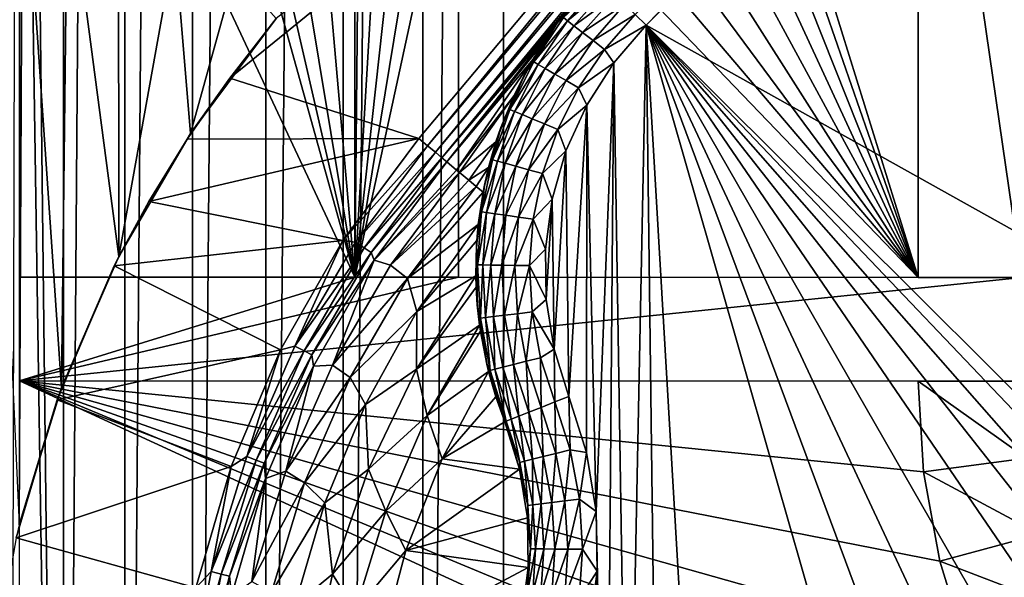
# Model space of a CAD drawing. Header units: metres. Extents: x -205 to 205, y -104 to 104.
# Tile 65 of 256: x -193 to -178, y -40 to -32. Entities that reach past the tile are written whole.
import ezdxf

# ---------------------------------------------------------------- set-up
doc = ezdxf.new("R2010")
doc.units = ezdxf.units.M
doc.layers.add('solid_01_2-CONSUMER_EHM_BOX_SW0001', color=7, linetype='CONTINUOUS')

msp = doc.modelspace()

# ---------------------------------------------------------------- linework, layer by layer
at = {"layer": 'solid_01_2-CONSUMER_EHM_BOX_SW0001'}
for points in [[(-200.010849, -74.958488), (-200.010773, 75.041512), (-0.010778, 75.04142)], [(-0.010849, -74.95858), (-200.010849, -74.958488), (-0.010778, 75.04142)], [(-187.936584, -63.24094, 75), (-186.76796, 63.569702, 75), (-187.922989, 63.341274, 75)], [(-187.936584, -63.24094, 75), (-186.781616, -63.469616, 75), (-186.76796, 63.569702, 75)], [(-186.781616, -63.469616, 75), (-185.602478, 63.645401, 75), (-186.76796, 63.569702, 75)], [(-186.781616, -63.469616, 75), (-185.61615, -63.545567, 75), (-185.602478, 63.645401, 75)], [(-174.012405, -37.447227, 75), (-185.602478, 63.645401, 75), (-185.61615, -63.545567, 75)], [(-174.001678, 37.552773, 75), (-185.602478, 63.645401, 75), (-174.012405, -37.447227, 75)], [(-189.054794, -62.862228, 75), (-187.922989, 63.341274, 75), (-189.041275, 62.962803, 75)], [(-189.054794, -62.862228, 75), (-187.936584, -63.24094, 75), (-187.922989, 63.341274, 75)], [(-190.112442, -62.34119, 75), (-189.041275, 62.962803, 75), (-190.09903, 62.441994, 75)], [(-190.112442, -62.34119, 75), (-189.054794, -62.862228, 75), (-189.041275, 62.962803, 75)], [(-191.092758, -61.686474, 75), (-190.09903, 62.441994, 75), (-191.079498, 61.787487, 75)], [(-191.092758, -61.686474, 75), (-190.112442, -62.34119, 75), (-190.09903, 62.441994, 75)], [(-191.979721, -60.908615, 75), (-191.079498, 61.787487, 75), (-191.966629, 61.009819, 75)], [(-191.979721, -60.908615, 75), (-191.092758, -61.686474, 75), (-191.079498, 61.787487, 75)], [(-192.521957, -14.194556, 75), (-191.979721, -60.908615, 75), (-191.966629, 61.009819, 75)], [(-192.521957, -14.194556, 75), (-192.654465, -16.812454, 75), (-191.979721, -60.908615, 75)], [(-192.654465, -16.812454, 75), (-192.757324, -60.021427, 75), (-191.979721, -60.908615, 75)], [(-183.704544, -32.242195, 13.474928), (-183.547226, -32.399563, 13.5), (-174.488327, -23.093185, 13.484238)], [(-174.488327, -23.093185, 13.484238), (-183.547226, -32.399563, 13.5), (-174.482635, -23.196173, 13.494987)], [(-174.482635, -23.196173, 13.494987), (-183.547226, -32.399563, 13.5), (-174.490707, -23.286156, 13.499115)], [(-174.490707, -23.286156, 13.499115), (-183.547226, -32.399563, 13.5), (-174.510391, -23.365322, 13.5)], [(-174.512405, -37.447155, 13.5), (-174.510391, -23.365322, 13.5), (-183.547226, -32.399563, 13.5)], [(-189.572998, -33.16275, 1.571667), (-186.837051, -34.035114, 1.571667), (-178.685928, -24.321003, 1.571667)], [(-189.572998, -33.16275, 1.571667), (-178.685928, -24.321003, 1.571667), (-188.901031, -32.303226, 1.571667)], [(-178.685928, -24.321003, 1.571667), (-186.837051, -34.035114, 1.571667), (-186.710205, -34.141548, 1.656628)], [(-178.558853, -24.427639, 1.656828), (-178.685928, -24.321003, 1.571667), (-186.710205, -34.141548, 1.656628)], [(-178.558853, -24.427639, 1.656828), (-186.710205, -34.141548, 1.656628), (-186.597305, -34.236282, 1.771182)], [(-178.445984, -24.522345, 1.771438), (-178.558853, -24.427639, 1.656828), (-186.597305, -34.236282, 1.771182)], [(-178.445984, -24.522345, 1.771438), (-186.597305, -34.236282, 1.771182), (-186.502686, -34.315678, 1.911131)], [(-178.35141, -24.601707, 1.911433), (-178.445984, -24.522345, 1.771438), (-186.502686, -34.315678, 1.911131)], [(-184.557663, -32.019138, 1.930534), (-178.35141, -24.601707, 1.911433), (-186.502686, -34.315678, 1.911131)], [(-192.612213, -36.044563, 72), (-192.610733, -25.694565, 69), (-192.610733, -25.694565, 72)], [(-192.611496, -31.102377, 68.332779), (-192.610733, -25.694565, 69), (-192.612213, -36.044563, 72)], [(-187.762207, -36.045258, 72), (-192.612213, -36.044563, 72), (-192.610733, -25.694565, 72)], [(-187.762207, -36.045258, 72), (-192.610733, -25.694565, 72), (-190.016251, -27.95014, 72)], [(-179.612213, -36.046425, 72), (-182.989365, -26.320856, 72), (-182.827423, -25.695965, 72)], [(-179.610733, -25.696424, 72), (-179.612213, -36.046425, 72), (-182.827423, -25.695965, 72)], [(-179.612213, -36.046425, 69.5), (-179.612213, -36.046425, 72), (-179.610733, -25.696424, 72)], [(-179.612213, -36.046425, 69.5), (-179.610733, -25.696424, 72), (-179.610733, -25.696424, 69.5)], [(-179.612213, -36.046425, 69.5), (-179.610733, -25.696424, 69.5), (-178.112213, -36.046638, 69.5)], [(-179.610733, -25.696424, 69.5), (-178.110733, -25.69664, 69.5), (-178.112213, -36.046638, 69.5)], [(-179.612213, -36.046425, 72), (-183.24382, -26.913532, 72), (-182.989365, -26.320856, 72)], [(-179.612213, -36.046425, 72), (-183.585526, -27.461552, 72), (-183.24382, -26.913532, 72)], [(-179.612213, -36.046425, 72), (-184.005844, -27.951, 72), (-183.585526, -27.461552, 72)], [(-187.762207, -36.045258, 72), (-190.016251, -27.95014, 72), (-189.52681, -28.370466, 72)], [(-179.612213, -36.046425, 72), (-184.495422, -28.371187, 72), (-184.005844, -27.951, 72)], [(-187.762207, -36.045258, 72), (-189.52681, -28.370466, 72), (-188.97879, -28.712172, 72)], [(-179.612213, -36.046425, 72), (-185.043533, -28.712734, 72), (-184.495422, -28.371187, 72)], [(-192.616348, -39.624817, 1.5), (-192.570419, -29.404633, 1.5), (-193.118423, -28.615976, 1.5)], [(-187.762207, -36.045258, 72), (-188.97879, -28.712172, 72), (-188.386108, -28.966625, 72)], [(-179.612213, -36.046425, 72), (-185.636276, -28.967018, 72), (-185.043533, -28.712734, 72)], [(-187.762207, -36.045258, 72), (-188.386108, -28.966625, 72), (-187.761215, -29.128559, 72)], [(-179.612213, -36.046425, 72), (-186.261215, -29.128773, 72), (-185.636276, -28.967018, 72)], [(-187.761215, -29.128559, 72), (-187.761215, -29.128559, 67), (-187.762207, -36.045258, 67.02655)], [(-187.762207, -36.045258, 67.02655), (-187.761215, -29.128559, 67), (-187.696274, -29.139652, 67)], [(-187.762207, -36.045258, 72), (-187.761215, -29.128559, 72), (-187.762207, -36.045258, 67.02655)], [(-187.762207, -36.045258, 67.02655), (-186.634491, -29.178659, 66.568085), (-186.261215, -29.128773, 66.416206)], [(-186.262207, -36.045471, 66.416206), (-187.762207, -36.045258, 67.02655), (-186.261215, -29.128773, 66.416206)], [(-187.762207, -36.045258, 67.02655), (-187.696274, -29.139652, 67), (-187.354919, -29.181368, 66.861221)], [(-187.762207, -36.045258, 67.02655), (-187.01123, -29.195808, 66.721382), (-186.634491, -29.178659, 66.568085)], [(-187.762207, -36.045258, 67.02655), (-187.354919, -29.181368, 66.861221), (-187.01123, -29.195808, 66.721382)], [(-186.262207, -36.045471, 72), (-186.261215, -29.128773, 66.416206), (-186.261215, -29.128773, 67)], [(-186.262207, -36.045471, 72), (-186.261215, -29.128773, 67), (-186.261215, -29.128773, 72)], [(-186.262207, -36.045471, 72), (-186.262207, -36.045471, 66.416206), (-186.261215, -29.128773, 66.416206)], [(-179.612213, -36.046425, 72), (-186.262207, -36.045471, 72), (-186.261215, -29.128773, 72)], [(-192.616348, -39.624817, 1.5), (-192.007782, -37.646233, 1.5), (-192.570419, -29.404633, 1.5)], [(-192.007782, -37.646233, 1.5), (-191.921295, -30.112808, 1.5), (-192.570419, -29.404633, 1.5)], [(-192.007782, -37.646233, 1.5), (-191.1754, -35.744141, 1.5), (-191.921295, -30.112808, 1.5)], [(-191.1754, -35.744141, 1.5), (-191.180511, -30.728821, 1.5), (-191.921295, -30.112808, 1.5)], [(-191.1754, -35.744141, 1.5), (-190.365051, -31.23703, 1.5), (-191.180511, -30.728821, 1.5)], [(-191.1754, -35.744141, 1.5), (-190.140625, -33.965, 1.5), (-190.365051, -31.23703, 1.5)], [(-190.140625, -33.965, 1.5), (-189.491135, -31.630648, 1.5), (-190.365051, -31.23703, 1.5)], [(-190.140625, -33.965, 1.5), (-188.901031, -32.303226, 1.5), (-189.491135, -31.630648, 1.5)], [(-184.823227, -32.350357, 12.5), (-184.254227, -31.692354, 12.5), (-184.821869, -32.348537, 1.944263)], [(-184.823227, -32.350357, 12.5), (-184.236679, -31.709909, 12.721427), (-184.254227, -31.692354, 12.5)], [(-184.745117, -32.288425, 12.721548), (-184.236679, -31.709909, 12.721427), (-184.823227, -32.350357, 12.5)], [(-184.254227, -31.692354, 12.5), (-184.557663, -32.019138, 1.930534), (-184.821869, -32.348537, 1.944263)], [(-184.686615, -32.3335, 12.933187), (-184.184479, -31.762115, 12.933075), (-184.745117, -32.288425, 12.721548)], [(-184.686615, -32.3335, 12.933187), (-184.100281, -31.846348, 13.122963), (-184.184479, -31.762115, 12.933075)], [(-184.592255, -32.406216, 13.123061), (-184.100281, -31.846348, 13.122963), (-184.686615, -32.3335, 12.933187)], [(-184.592255, -32.406216, 13.123061), (-183.988281, -31.958378, 13.281551), (-184.100281, -31.846348, 13.122963)], [(-184.821869, -32.348537, 1.944263), (-184.557663, -32.019138, 1.930534), (-186.502686, -34.315678, 1.911131)], [(-184.466766, -32.502922, 13.28163), (-183.988281, -31.958378, 13.281551), (-184.592255, -32.406216, 13.123061)], [(-184.466766, -32.502922, 13.28163), (-183.854126, -32.092575, 13.400871), (-183.988281, -31.958378, 13.281551)], [(-184.316437, -32.618755, 13.400926), (-183.854126, -32.092575, 13.400871), (-184.466766, -32.502922, 13.28163)], [(-184.316437, -32.618755, 13.400926), (-183.704544, -32.242195, 13.474928), (-183.854126, -32.092575, 13.400871)], [(-188.901031, -32.303226, 1.571667), (-188.901031, -32.303226, 1.5), (-190.140625, -33.965, 1.5)], [(-189.572998, -33.16275, 1.571667), (-188.901031, -32.303226, 1.571667), (-190.140625, -33.965, 1.5)], [(-185.174896, -32.927532, 12.72167), (-184.745117, -32.288425, 12.721548), (-184.823227, -32.350357, 12.5)], [(-184.686615, -32.3335, 12.933187), (-184.745117, -32.288425, 12.721548), (-185.174896, -32.927532, 12.72167)], [(-185.111069, -32.964722, 12.9333), (-184.686615, -32.3335, 12.933187), (-185.174896, -32.927532, 12.72167)], [(-184.592255, -32.406216, 13.123061), (-184.686615, -32.3335, 12.933187), (-185.111069, -32.964722, 12.9333)], [(-184.148849, -32.747898, 13.474956), (-183.704544, -32.242195, 13.474928), (-184.316437, -32.618755, 13.400926)], [(-184.148849, -32.747898, 13.474956), (-183.547226, -32.399563, 13.5), (-183.704544, -32.242195, 13.474928)], [(-184.821869, -32.348537, 1.944263), (-186.502686, -34.315678, 1.911131), (-186.429703, -34.376923, 2.071429)], [(-185.032196, -32.649345, 1.995798), (-184.821869, -32.348537, 1.944263), (-186.429703, -34.376923, 2.071429)], [(-185.291092, -33.083725, 12.5), (-184.823227, -32.350357, 12.5), (-185.181107, -32.888901, 2.071429)], [(-185.174896, -32.927532, 12.72167), (-184.823227, -32.350357, 12.5), (-185.291092, -33.083725, 12.5)], [(-184.823227, -32.350357, 12.5), (-185.032196, -32.649345, 1.995798), (-185.181107, -32.888901, 2.071429)], [(-185.008118, -33.024708, 13.123158), (-184.592255, -32.406216, 13.123061), (-185.111069, -32.964722, 12.9333)], [(-184.823227, -32.350357, 12.5), (-184.821869, -32.348537, 1.944263), (-185.032196, -32.649345, 1.995798)], [(-184.466766, -32.502922, 13.28163), (-184.592255, -32.406216, 13.123061), (-185.008118, -33.024708, 13.123158)], [(-184.148849, -32.747898, 13.474956), (-184.016922, -32.941917, 13.5), (-183.547226, -32.399563, 13.5)], [(-183.812698, -45.683697, 13.5), (-183.547226, -32.399563, 13.5), (-184.016922, -32.941917, 13.5)], [(-183.812698, -45.683697, 13.5), (-183.3871, -44.990162, 13.5), (-183.547226, -32.399563, 13.5)], [(-174.629578, -41.269318, 13.5), (-174.512405, -37.447155, 13.5), (-183.547226, -32.399563, 13.5)], [(-182.847031, -44.354973, 13.5), (-180.725403, -42.233955, 13.5), (-183.547226, -32.399563, 13.5)], [(-180.090073, -41.694084, 13.5), (-183.547226, -32.399563, 13.5), (-180.725403, -42.233955, 13.5)], [(-183.3871, -44.990162, 13.5), (-182.847031, -44.354973, 13.5), (-183.547226, -32.399563, 13.5)], [(-175.391022, -40.955086, 13.5), (-174.629578, -41.269318, 13.5), (-183.547226, -32.399563, 13.5)], [(-176.191681, -40.761536, 13.5), (-175.391022, -40.955086, 13.5), (-183.547226, -32.399563, 13.5)], [(-177.012955, -40.697987, 13.5), (-176.191681, -40.761536, 13.5), (-183.547226, -32.399563, 13.5)], [(-177.834229, -40.761326, 13.5), (-177.012955, -40.697987, 13.5), (-183.547226, -32.399563, 13.5)], [(-178.634933, -40.954666, 13.5), (-177.834229, -40.761326, 13.5), (-183.547226, -32.399563, 13.5)], [(-179.396439, -41.268688, 13.5), (-178.634933, -40.954666, 13.5), (-183.547226, -32.399563, 13.5)], [(-180.090073, -41.694084, 13.5), (-179.396439, -41.268688, 13.5), (-183.547226, -32.399563, 13.5)], [(-184.871216, -33.104477, 13.281707), (-184.466766, -32.502922, 13.28163), (-185.008118, -33.024708, 13.123158)], [(-184.316437, -32.618755, 13.400926), (-184.466766, -32.502922, 13.28163), (-184.871216, -33.104477, 13.281707)], [(-184.70723, -33.20002, 13.40098), (-184.316437, -32.618755, 13.400926), (-184.871216, -33.104477, 13.281707)], [(-184.148849, -32.747898, 13.474956), (-184.316437, -32.618755, 13.400926), (-184.70723, -33.20002, 13.40098)], [(-185.181107, -32.888901, 2.071429), (-185.032196, -32.649345, 1.995798), (-186.429703, -34.376923, 2.071429)], [(-184.524414, -33.306538, 13.474983), (-184.148849, -32.747898, 13.474956), (-184.70723, -33.20002, 13.40098)], [(-184.524414, -33.306538, 13.474983), (-184.016922, -32.941917, 13.5), (-184.148849, -32.747898, 13.474956)], [(-185.181107, -32.888901, 2.071429), (-186.429703, -34.376923, 2.071429), (-186.289124, -34.494877, 2.394011)], [(-185.456787, -33.414417, 2.305327), (-185.181107, -32.888901, 2.071429), (-186.289124, -34.494877, 2.394011)], [(-185.291092, -33.083725, 12.5), (-185.181107, -32.888901, 2.071429), (-185.456787, -33.414417, 2.305327)], [(-185.518921, -33.616611, 12.721791), (-185.174896, -32.927532, 12.72167), (-185.291092, -33.083725, 12.5)], [(-185.111069, -32.964722, 12.9333), (-185.174896, -32.927532, 12.72167), (-185.518921, -33.616611, 12.721791)], [(-185.450806, -33.64529, 12.933412), (-185.111069, -32.964722, 12.9333), (-185.518921, -33.616611, 12.721791)], [(-185.008118, -33.024708, 13.123158), (-185.111069, -32.964722, 12.9333), (-185.450806, -33.64529, 12.933412)], [(-185.340973, -33.691547, 13.123256), (-185.008118, -33.024708, 13.123158), (-185.450806, -33.64529, 12.933412)], [(-184.871216, -33.104477, 13.281707), (-185.008118, -33.024708, 13.123158), (-185.340973, -33.691547, 13.123256)], [(-184.524414, -33.306538, 13.474983), (-184.408249, -33.553436, 13.5), (-184.016922, -32.941917, 13.5)], [(-184.016922, -32.941917, 13.5), (-184.408249, -33.553436, 13.5), (-184.270401, -39.431923, 13.5)], [(-184.126938, -46.445137, 13.5), (-184.016922, -32.941917, 13.5), (-184.270401, -39.431923, 13.5)], [(-184.126938, -46.445137, 13.5), (-183.812698, -45.683697, 13.5), (-184.016922, -32.941917, 13.5)], [(-190.187347, -34.045059, 1.571667), (-189.572998, -33.16275, 1.571667), (-190.140625, -33.965, 1.5)], [(-190.187347, -34.045059, 1.571667), (-186.837051, -34.035114, 1.571667), (-189.572998, -33.16275, 1.571667)], [(-185.647995, -33.877037, 12.5), (-185.291092, -33.083725, 12.5), (-185.456787, -33.414417, 2.305327)], [(-185.518921, -33.616611, 12.721791), (-185.291092, -33.083725, 12.5), (-185.647995, -33.877037, 12.5)], [(-185.194931, -33.753048, 13.281785), (-184.871216, -33.104477, 13.281707), (-185.340973, -33.691547, 13.123256)], [(-184.70723, -33.20002, 13.40098), (-184.871216, -33.104477, 13.281707), (-185.194931, -33.753048, 13.281785)], [(-185.020004, -33.826714, 13.401033), (-184.70723, -33.20002, 13.40098), (-185.194931, -33.753048, 13.281785)], [(-184.524414, -33.306538, 13.474983), (-184.70723, -33.20002, 13.40098), (-185.020004, -33.826714, 13.401033)], [(-184.824997, -33.908833, 13.475011), (-184.524414, -33.306538, 13.474983), (-185.020004, -33.826714, 13.401033)], [(-184.824997, -33.908833, 13.475011), (-184.408249, -33.553436, 13.5), (-184.524414, -33.306538, 13.474983)], [(-185.456787, -33.414417, 2.305327), (-186.289124, -34.494877, 2.394011), (-186.245834, -34.5312, 2.474663)], [(-185.456787, -33.414417, 2.305327), (-186.245834, -34.5312, 2.474663), (-185.720032, -34.086128, 2.622404)], [(-185.647995, -33.877037, 12.5), (-185.456787, -33.414417, 2.305327), (-185.720032, -34.086128, 2.622404)], [(-185.771439, -34.344212, 12.721913), (-185.518921, -33.616611, 12.721791), (-185.647995, -33.877037, 12.5)], [(-185.450806, -33.64529, 12.933412), (-185.518921, -33.616611, 12.721791), (-185.771439, -34.344212, 12.721913)], [(-184.824997, -33.908833, 13.475011), (-184.707901, -34.217968, 13.5), (-184.408249, -33.553436, 13.5)], [(-184.408249, -33.553436, 13.5), (-184.707901, -34.217968, 13.5), (-184.664169, -37.768398, 13.5)], [(-184.408249, -33.553436, 13.5), (-184.664169, -37.768398, 13.5), (-184.408646, -38.582195, 13.5)], [(-184.408249, -33.553436, 13.5), (-184.408646, -38.582195, 13.5), (-184.270401, -39.431923, 13.5)], [(-185.70018, -34.363903, 12.933524), (-185.450806, -33.64529, 12.933412), (-185.771439, -34.344212, 12.721913)], [(-185.340973, -33.691547, 13.123256), (-185.450806, -33.64529, 12.933412), (-185.70018, -34.363903, 12.933524)], [(-185.585281, -34.395649, 13.123353), (-185.340973, -33.691547, 13.123256), (-185.70018, -34.363903, 12.933524)], [(-185.194931, -33.753048, 13.281785), (-185.340973, -33.691547, 13.123256), (-185.585281, -34.395649, 13.123353)], [(-185.432526, -34.437862, 13.281862), (-185.194931, -33.753048, 13.281785), (-185.585281, -34.395649, 13.123353)], [(-185.020004, -33.826714, 13.401033), (-185.194931, -33.753048, 13.281785), (-185.432526, -34.437862, 13.281862)], [(-185.886444, -34.713619, 12.5), (-185.647995, -33.877037, 12.5), (-185.826599, -34.454807, 2.788586)], [(-185.771439, -34.344212, 12.721913), (-185.647995, -33.877037, 12.5), (-185.886444, -34.713619, 12.5)], [(-185.647995, -33.877037, 12.5), (-185.720032, -34.086128, 2.622404), (-185.826599, -34.454807, 2.788586)], [(-185.249557, -34.488415, 13.401088), (-185.020004, -33.826714, 13.401033), (-185.432526, -34.437862, 13.281862)], [(-184.824997, -33.908833, 13.475011), (-185.020004, -33.826714, 13.401033), (-185.249557, -34.488415, 13.401088)], [(-190.187347, -34.045059, 1.571667), (-190.140625, -33.965, 1.5), (-191.1754, -35.744141, 1.5)], [(-190.74411, -34.950161, 1.571667), (-187.934204, -35.515095, 1.571667), (-186.837051, -34.035114, 1.571667)], [(-190.74411, -34.950161, 1.571667), (-186.837051, -34.035114, 1.571667), (-190.187347, -34.045059, 1.571667)], [(-187.934204, -35.515095, 1.571667), (-186.710205, -34.141548, 1.656628), (-186.837051, -34.035114, 1.571667)], [(-185.045609, -34.544773, 13.475039), (-184.824997, -33.908833, 13.475011), (-185.249557, -34.488415, 13.401088)], [(-185.045609, -34.544773, 13.475039), (-184.707901, -34.217968, 13.5), (-184.824997, -33.908833, 13.475011)], [(-190.74411, -34.950161, 1.571667), (-190.187347, -34.045059, 1.571667), (-191.1754, -35.744141, 1.5)], [(-187.934204, -35.515095, 1.571667), (-187.751968, -35.537609, 1.656628), (-186.710205, -34.141548, 1.656628)], [(-186.597305, -34.236282, 1.771182), (-186.710205, -34.141548, 1.656628), (-187.751968, -35.537609, 1.656628)], [(-185.720032, -34.086128, 2.622404), (-186.245834, -34.5312, 2.474663), (-186.113525, -34.642227, 2.685873)], [(-185.720032, -34.086128, 2.622404), (-186.113525, -34.642227, 2.685873), (-185.826599, -34.454807, 2.788586)], [(-187.629013, -35.61887, 1.771182), (-186.597305, -34.236282, 1.771182), (-187.751968, -35.537609, 1.656628)], [(-186.502686, -34.315678, 1.911131), (-186.597305, -34.236282, 1.771182), (-187.629013, -35.61887, 1.771182)], [(-187.52597, -35.686977, 1.911131), (-186.502686, -34.315678, 1.911131), (-187.629013, -35.61887, 1.771182)], [(-187.52597, -35.686977, 1.911131), (-186.429703, -34.376923, 2.071429), (-186.502686, -34.315678, 1.911131)], [(-185.045609, -34.544773, 13.475039), (-184.907379, -34.917225, 13.5), (-184.707901, -34.217968, 13.5)], [(-184.707901, -34.217968, 13.5), (-184.907379, -34.917225, 13.5), (-184.878586, -37.083744, 13.5)], [(-184.707901, -34.217968, 13.5), (-184.878586, -37.083744, 13.5), (-184.664169, -37.768398, 13.5)], [(-187.52597, -35.686977, 1.911131), (-187.483871, -35.796364, 2.071429), (-186.429703, -34.376923, 2.071429)], [(-186.289124, -34.494877, 2.394011), (-186.429703, -34.376923, 2.071429), (-187.483871, -35.796364, 2.071429)], [(-185.826599, -34.454807, 2.788586), (-186.113525, -34.642227, 2.685873), (-186.007233, -34.731422, 2.826262)], [(-185.826599, -34.454807, 2.788586), (-186.007233, -34.731422, 2.826262), (-185.906754, -34.815727, 2.940584)], [(-185.928268, -35.098248, 12.722034), (-185.771439, -34.344212, 12.721913), (-185.886444, -34.713619, 12.5)], [(-185.70018, -34.363903, 12.933524), (-185.771439, -34.344212, 12.721913), (-185.928268, -35.098248, 12.722034)], [(-185.855042, -35.108612, 12.933637), (-185.70018, -34.363903, 12.933524), (-185.928268, -35.098248, 12.722034)], [(-185.886444, -34.713619, 12.5), (-185.826599, -34.454807, 2.788586), (-185.906754, -34.815727, 2.940584)], [(-185.585281, -34.395649, 13.123353), (-185.70018, -34.363903, 12.933524), (-185.855042, -35.108612, 12.933637)], [(-185.737, -35.12532, 13.123451), (-185.585281, -34.395649, 13.123353), (-185.855042, -35.108612, 12.933637)], [(-185.432526, -34.437862, 13.281862), (-185.585281, -34.395649, 13.123353), (-185.737, -35.12532, 13.123451)], [(-185.580048, -35.147533, 13.28194), (-185.432526, -34.437862, 13.281862), (-185.737, -35.12532, 13.123451)], [(-185.249557, -34.488415, 13.401088), (-185.432526, -34.437862, 13.281862), (-185.580048, -35.147533, 13.28194)], [(-186.289124, -34.494877, 2.394011), (-187.483871, -35.796364, 2.071429), (-186.245834, -34.5312, 2.474663)], [(-187.483871, -35.796364, 2.071429), (-187.246246, -35.871853, 2.474663), (-186.245834, -34.5312, 2.474663)], [(-186.113525, -34.642227, 2.685873), (-186.245834, -34.5312, 2.474663), (-187.246246, -35.871853, 2.474663)], [(-185.39209, -35.174137, 13.401142), (-185.249557, -34.488415, 13.401088), (-185.580048, -35.147533, 13.28194)], [(-185.045609, -34.544773, 13.475039), (-185.249557, -34.488415, 13.401088), (-185.39209, -35.174137, 13.401142)], [(-185.182571, -35.203793, 13.475066), (-185.045609, -34.544773, 13.475039), (-185.39209, -35.174137, 13.401142)], [(-185.182571, -35.203793, 13.475066), (-184.907379, -34.917225, 13.5), (-185.045609, -34.544773, 13.475039)], [(-186.113525, -34.642227, 2.685873), (-187.246246, -35.871853, 2.474663), (-186.007233, -34.731422, 2.826262)], [(-187.246246, -35.871853, 2.474663), (-186.998108, -36.061363, 2.826262), (-186.007233, -34.731422, 2.826262)], [(-186.007233, -34.731422, 2.826262), (-186.998108, -36.061363, 2.826262), (-185.906754, -34.815727, 2.940584)], [(-186.001404, -35.57589, 12.5), (-185.886444, -34.713619, 12.5), (-185.997238, -35.512245, 3.187475)], [(-185.928268, -35.098248, 12.722034), (-185.886444, -34.713619, 12.5), (-186.001404, -35.57589, 12.5)], [(-185.886444, -34.713619, 12.5), (-185.976563, -35.282722, 3.113592), (-185.997238, -35.512245, 3.187475)], [(-185.886444, -34.713619, 12.5), (-185.906754, -34.815727, 2.940584), (-185.976563, -35.282722, 3.113592)], [(-186.998108, -36.061363, 2.826262), (-185.976563, -35.282722, 3.113592), (-185.906754, -34.815727, 2.940584)], [(-191.243256, -35.878052, 1.571667), (-190.74411, -34.950161, 1.571667), (-191.1754, -35.744141, 1.5)], [(-191.243256, -35.878052, 1.571667), (-187.934204, -35.515095, 1.571667), (-190.74411, -34.950161, 1.571667)], [(-185.182571, -35.203793, 13.475066), (-185.003326, -35.638012, 13.5), (-184.907379, -34.917225, 13.5)], [(-184.907379, -34.917225, 13.5), (-185.003326, -35.638012, 13.5), (-184.993561, -36.366898, 13.5)], [(-184.907379, -34.917225, 13.5), (-184.993561, -36.366898, 13.5), (-184.878586, -37.083744, 13.5)], [(-185.986801, -35.866188, 12.722157), (-185.928268, -35.098248, 12.722034), (-186.001404, -35.57589, 12.5)], [(-185.855042, -35.108612, 12.933637), (-185.928268, -35.098248, 12.722034), (-185.986801, -35.866188, 12.722157)], [(-185.912827, -35.867046, 12.933749), (-185.855042, -35.108612, 12.933637), (-185.986801, -35.866188, 12.722157)], [(-185.737, -35.12532, 13.123451), (-185.855042, -35.108612, 12.933637), (-185.912827, -35.867046, 12.933749)], [(-185.793594, -35.868431, 13.123549), (-185.737, -35.12532, 13.123451), (-185.912827, -35.867046, 12.933749)], [(-185.580048, -35.147533, 13.28194), (-185.737, -35.12532, 13.123451), (-185.793594, -35.868431, 13.123549)], [(-185.635071, -35.870274, 13.282018), (-185.580048, -35.147533, 13.28194), (-185.793594, -35.868431, 13.123549)], [(-185.39209, -35.174137, 13.401142), (-185.580048, -35.147533, 13.28194), (-185.635071, -35.870274, 13.282018)], [(-185.445236, -35.872478, 13.401196), (-185.39209, -35.174137, 13.401142), (-185.635071, -35.870274, 13.282018)], [(-185.182571, -35.203793, 13.475066), (-185.39209, -35.174137, 13.401142), (-185.445236, -35.872478, 13.401196)], [(-186.998108, -36.061363, 2.826262), (-186.863342, -36.539421, 3.113388), (-185.976563, -35.282722, 3.113592)], [(-185.997238, -35.512245, 3.187475), (-185.976563, -35.282722, 3.113592), (-186.863342, -36.539421, 3.113388)], [(-185.233627, -35.874939, 13.475094), (-185.182571, -35.203793, 13.475066), (-185.445236, -35.872478, 13.401196)], [(-185.233627, -35.874939, 13.475094), (-185.003326, -35.638012, 13.5), (-185.182571, -35.203793, 13.475066)], [(-191.243256, -35.878052, 1.571667), (-188.838364, -37.093243, 1.571667), (-187.934204, -35.515095, 1.571667)], [(-187.934204, -35.515095, 1.571667), (-188.838364, -37.093243, 1.571667), (-188.627991, -37.043217, 1.656628)], [(-187.934204, -35.515095, 1.571667), (-188.627991, -37.043217, 1.656628), (-187.751968, -35.537609, 1.656628)], [(-187.629013, -35.61887, 1.771182), (-187.751968, -35.537609, 1.656628), (-188.627991, -37.043217, 1.656628)], [(-186.011551, -36.023617, 3.326006), (-185.997238, -35.512245, 3.187475), (-186.863342, -36.539421, 3.113388)], [(-186.001404, -35.57589, 12.5), (-185.997238, -35.512245, 3.187475), (-186.011551, -36.023617, 3.326006)], [(-186.001404, -35.57589, 12.5), (-186.011551, -36.023617, 3.326006), (-186.006912, -36.187275, 3.362571)], [(-185.990463, -36.445721, 12.5), (-186.001404, -35.57589, 12.5), (-186.006912, -36.187275, 3.362571)], [(-185.986801, -35.866188, 12.722157), (-186.001404, -35.57589, 12.5), (-185.990463, -36.445721, 12.5)], [(-191.243256, -35.878052, 1.571667), (-191.1754, -35.744141, 1.5), (-192.007782, -37.646233, 1.5)], [(-188.496582, -37.109951, 1.771182), (-187.629013, -35.61887, 1.771182), (-188.627991, -37.043217, 1.656628)], [(-187.52597, -35.686977, 1.911131), (-187.629013, -35.61887, 1.771182), (-188.496582, -37.109951, 1.771182)], [(-188.386444, -37.165878, 1.911131), (-187.52597, -35.686977, 1.911131), (-188.496582, -37.109951, 1.771182)], [(-188.386444, -37.165878, 1.911131), (-187.483871, -35.796364, 2.071429), (-187.52597, -35.686977, 1.911131)], [(-185.233627, -35.874939, 13.475094), (-184.993561, -36.366898, 13.5), (-185.003326, -35.638012, 13.5)], [(-192.069931, -37.817142, 1.571667), (-191.243256, -35.878052, 1.571667), (-192.007782, -37.646233, 1.5)], [(-192.069931, -37.817142, 1.571667), (-188.838364, -37.093243, 1.571667), (-191.243256, -35.878052, 1.571667)], [(-188.386444, -37.165878, 1.911131), (-188.362564, -37.330639, 2.071429), (-187.483871, -35.796364, 2.071429)], [(-187.483871, -35.796364, 2.071429), (-188.362564, -37.330639, 2.071429), (-188.087494, -37.317699, 2.474663)], [(-187.483871, -35.796364, 2.071429), (-188.087494, -37.317699, 2.474663), (-187.246246, -35.871853, 2.474663)], [(-187.246246, -35.871853, 2.474663), (-188.087494, -37.317699, 2.474663), (-186.998108, -36.061363, 2.826262)], [(-185.946075, -36.635273, 12.722278), (-185.986801, -35.866188, 12.722157), (-185.990463, -36.445721, 12.5)], [(-185.912827, -35.867046, 12.933749), (-185.986801, -35.866188, 12.722157), (-185.946075, -36.635273, 12.722278)], [(-185.872574, -36.626606, 12.933862), (-185.912827, -35.867046, 12.933749), (-185.946075, -36.635273, 12.722278)], [(-185.793594, -35.868431, 13.123549), (-185.912827, -35.867046, 12.933749), (-185.872574, -36.626606, 12.933862)], [(-185.75412, -36.61264, 13.123646), (-185.793594, -35.868431, 13.123549), (-185.872574, -36.626606, 12.933862)], [(-185.635071, -35.870274, 13.282018), (-185.793594, -35.868431, 13.123549), (-185.75412, -36.61264, 13.123646)], [(-185.596664, -36.594074, 13.282096), (-185.635071, -35.870274, 13.282018), (-185.75412, -36.61264, 13.123646)], [(-185.445236, -35.872478, 13.401196), (-185.635071, -35.870274, 13.282018), (-185.596664, -36.594074, 13.282096)], [(-185.408112, -36.571842, 13.40125), (-185.445236, -35.872478, 13.401196), (-185.596664, -36.594074, 13.282096)], [(-185.233627, -35.874939, 13.475094), (-185.445236, -35.872478, 13.401196), (-185.408112, -36.571842, 13.40125)], [(-185.197937, -36.547062, 13.475121), (-185.233627, -35.874939, 13.475094), (-185.408112, -36.571842, 13.40125)], [(-185.197937, -36.547062, 13.475121), (-184.993561, -36.366898, 13.5), (-185.233627, -35.874939, 13.475094)], [(-186.870193, -37.375137, 3.325905), (-186.011551, -36.023617, 3.326006), (-186.863342, -36.539421, 3.113388)], [(-186.006912, -36.187275, 3.362571), (-186.011551, -36.023617, 3.326006), (-186.870193, -37.375137, 3.325905)], [(-192.612427, -37.544563, 69), (-192.612213, -36.044563, 69), (-187.762207, -36.045258, 67.02655)], [(-186.262207, -36.045471, 66.416206), (-192.612427, -37.544563, 69), (-187.762207, -36.045258, 67.02655)], [(-186.262207, -36.045471, 66.416206), (-178.112213, -36.046638, 63.099998), (-192.612427, -37.544563, 69)], [(-192.612427, -37.544563, 69), (-178.112213, -36.046638, 63.099998), (-178.112427, -37.546638, 63.099998)], [(-192.612213, -36.044563, 72), (-187.762207, -36.045258, 67.02655), (-192.612213, -36.044563, 69)], [(-187.762207, -36.045258, 72), (-187.762207, -36.045258, 67.02655), (-192.612213, -36.044563, 72)], [(-188.087494, -37.317699, 2.474663), (-187.828995, -37.496723, 2.826262), (-186.998108, -36.061363, 2.826262)], [(-186.998108, -36.061363, 2.826262), (-187.828995, -37.496723, 2.826262), (-186.863342, -36.539421, 3.113388)], [(-179.612213, -36.046425, 69.5), (-178.112213, -36.046638, 63.099998), (-186.262207, -36.045471, 66.416206)], [(-179.612213, -36.046425, 69.5), (-186.262207, -36.045471, 66.416206), (-186.262207, -36.045471, 72)], [(-179.612213, -36.046425, 69.5), (-186.262207, -36.045471, 72), (-179.612213, -36.046425, 72)], [(-179.612213, -36.046425, 69.5), (-178.112213, -36.046638, 69.5), (-178.112213, -36.046638, 63.099998)], [(-185.957962, -36.740433, 3.456349), (-186.006912, -36.187275, 3.362571), (-186.870193, -37.375137, 3.325905)], [(-185.990463, -36.445721, 12.5), (-186.006912, -36.187275, 3.362571), (-185.957962, -36.740433, 3.456349)], [(-185.990463, -36.445721, 12.5), (-185.957962, -36.740433, 3.456349), (-185.946136, -36.823486, 3.46621)], [(-185.853867, -37.304829, 12.5), (-185.990463, -36.445721, 12.5), (-185.946136, -36.823486, 3.46621)], [(-185.946075, -36.635273, 12.722278), (-185.990463, -36.445721, 12.5), (-185.853867, -37.304829, 12.5)], [(-185.197937, -36.547062, 13.475121), (-184.878586, -37.083744, 13.5), (-184.993561, -36.366898, 13.5)], [(-187.828995, -37.496723, 2.826262), (-187.607376, -37.887917, 3.113388), (-186.863342, -36.539421, 3.113388)], [(-186.870193, -37.375137, 3.325905), (-186.863342, -36.539421, 3.113388), (-187.607376, -37.887917, 3.113388)], [(-185.596664, -36.594074, 13.282096), (-185.75412, -36.61264, 13.123646), (-185.619263, -37.345581, 13.123743)], [(-185.465485, -37.306911, 13.282173), (-185.596664, -36.594074, 13.282096), (-185.619263, -37.345581, 13.123743)], [(-185.408112, -36.571842, 13.40125), (-185.596664, -36.594074, 13.282096), (-185.465485, -37.306911, 13.282173)], [(-185.281342, -37.260605, 13.401304), (-185.408112, -36.571842, 13.40125), (-185.465485, -37.306911, 13.282173)], [(-185.197937, -36.547062, 13.475121), (-185.408112, -36.571842, 13.40125), (-185.281342, -37.260605, 13.401304)], [(-185.076096, -37.208992, 13.475149), (-185.197937, -36.547062, 13.475121), (-185.281342, -37.260605, 13.401304)], [(-185.076096, -37.208992, 13.475149), (-184.878586, -37.083744, 13.5), (-185.197937, -36.547062, 13.475121)], [(-186.71402, -38.043911, 3.45631), (-185.957962, -36.740433, 3.456349), (-186.870193, -37.375137, 3.325905)], [(-185.946136, -36.823486, 3.46621), (-185.957962, -36.740433, 3.456349), (-186.71402, -38.043911, 3.45631)], [(-185.872574, -36.626606, 12.933862), (-185.946075, -36.635273, 12.722278), (-185.806747, -37.392727, 12.7224)], [(-185.806747, -37.392727, 12.7224), (-185.946075, -36.635273, 12.722278), (-185.853867, -37.304829, 12.5)], [(-185.75412, -36.61264, 13.123646), (-185.872574, -36.626606, 12.933862), (-185.734955, -37.374676, 12.933973)], [(-185.734955, -37.374676, 12.933973), (-185.872574, -36.626606, 12.933862), (-185.806747, -37.392727, 12.7224)], [(-185.619263, -37.345581, 13.123743), (-185.75412, -36.61264, 13.123646), (-185.734955, -37.374676, 12.933973)], [(-185.829041, -37.406727, 3.5), (-185.946136, -36.823486, 3.46621), (-186.71402, -38.043911, 3.45631)], [(-185.853867, -37.304829, 12.5), (-185.946136, -36.823486, 3.46621), (-185.829041, -37.406727, 3.5)], [(-192.069931, -37.817142, 1.571667), (-189.553757, -38.780952, 1.571667), (-188.838364, -37.093243, 1.571667)], [(-188.838364, -37.093243, 1.571667), (-189.553757, -38.780952, 1.571667), (-189.326859, -38.638786, 1.656628)], [(-188.838364, -37.093243, 1.571667), (-189.326859, -38.638786, 1.656628), (-188.627991, -37.043217, 1.656628)], [(-188.496582, -37.109951, 1.771182), (-188.627991, -37.043217, 1.656628), (-189.326859, -38.638786, 1.656628)], [(-189.188705, -38.690121, 1.771182), (-188.496582, -37.109951, 1.771182), (-189.326859, -38.638786, 1.656628)], [(-188.386444, -37.165878, 1.911131), (-188.496582, -37.109951, 1.771182), (-189.188705, -38.690121, 1.771182)], [(-189.072922, -38.733143, 1.911131), (-188.386444, -37.165878, 1.911131), (-189.188705, -38.690121, 1.771182)], [(-189.072922, -38.733143, 1.911131), (-188.362564, -37.330639, 2.071429), (-188.386444, -37.165878, 1.911131)], [(-184.870117, -37.849739, 13.475177), (-184.878586, -37.083744, 13.5), (-185.076096, -37.208992, 13.475149)], [(-184.870117, -37.849739, 13.475177), (-184.664169, -37.768398, 13.5), (-184.878586, -37.083744, 13.5)], [(-188.087494, -37.317699, 2.474663), (-188.758621, -38.849934, 2.474663), (-187.828995, -37.496723, 2.826262)], [(-188.362564, -37.330639, 2.071429), (-188.758621, -38.849934, 2.474663), (-188.087494, -37.317699, 2.474663)], [(-185.853867, -37.304829, 12.5), (-185.829041, -37.406727, 3.5), (-185.723404, -37.774658, 3.5)], [(-185.853867, -37.304829, 12.5), (-185.723404, -37.774658, 3.5), (-185.594482, -38.135159, 3.5)], [(-185.594482, -38.135159, 12.5), (-185.853867, -37.304829, 12.5), (-185.594482, -38.135159, 3.5)], [(-185.806747, -37.392727, 12.7224), (-185.853867, -37.304829, 12.5), (-185.594482, -38.135159, 12.5)], [(-185.465485, -37.306911, 13.282173), (-185.619263, -37.345581, 13.123743), (-185.391235, -38.055077, 13.12384)], [(-185.281342, -37.260605, 13.401304), (-185.465485, -37.306911, 13.282173), (-185.243698, -37.996937, 13.282251)], [(-185.243698, -37.996937, 13.282251), (-185.465485, -37.306911, 13.282173), (-185.391235, -38.055077, 13.12384)], [(-185.076096, -37.208992, 13.475149), (-185.281342, -37.260605, 13.401304), (-185.067032, -37.927326, 13.401358)], [(-185.067032, -37.927326, 13.401358), (-185.281342, -37.260605, 13.401304), (-185.243698, -37.996937, 13.282251)], [(-184.870117, -37.849739, 13.475177), (-185.076096, -37.208992, 13.475149), (-185.067032, -37.927326, 13.401358)], [(-189.072922, -38.733143, 1.911131), (-189.053406, -38.958157, 2.071429), (-188.362564, -37.330639, 2.071429)], [(-188.362564, -37.330639, 2.071429), (-189.053406, -38.958157, 2.071429), (-188.758621, -38.849934, 2.474663)], [(-187.564438, -38.821182, 3.325905), (-186.870193, -37.375137, 3.325905), (-187.607376, -37.887917, 3.113388)], [(-186.71402, -38.043911, 3.45631), (-186.870193, -37.375137, 3.325905), (-187.564438, -38.821182, 3.325905)], [(-186.499649, -38.670143, 3.5), (-185.829041, -37.406727, 3.5), (-186.71402, -38.043911, 3.45631)], [(-185.723404, -37.774658, 3.5), (-185.829041, -37.406727, 3.5), (-186.499649, -38.670143, 3.5)], [(-185.734955, -37.374676, 12.933973), (-185.806747, -37.392727, 12.7224), (-185.571152, -38.125965, 12.722521)], [(-185.571152, -38.125965, 12.722521), (-185.806747, -37.392727, 12.7224), (-185.594482, -38.135159, 12.5)], [(-185.619263, -37.345581, 13.123743), (-185.734955, -37.374676, 12.933973), (-185.502258, -38.098816, 12.934086)], [(-185.502258, -38.098816, 12.934086), (-185.734955, -37.374676, 12.933973), (-185.571152, -38.125965, 12.722521)], [(-185.391235, -38.055077, 13.12384), (-185.619263, -37.345581, 13.123743), (-185.502258, -38.098816, 12.934086)], [(-173.957687, -38.221977, 75), (-174.012405, -37.447227, 75), (-185.61615, -63.545567, 75)], [(-192.614853, -54.544563, 72), (-192.612427, -37.544563, 72), (-176.90387, -44.776558, 72)], [(-192.612427, -37.544563, 72), (-192.612427, -37.544563, 69), (-178.112427, -37.546638, 63.099998)], [(-179.612427, -37.546425, 69.5), (-192.612427, -37.544563, 72), (-178.112427, -37.546638, 63.099998)], [(-192.612427, -37.544563, 72), (-177.706772, -43.736126, 72), (-176.90387, -44.776558, 72)], [(-192.612427, -37.544563, 72), (-178.379593, -42.607887, 72), (-177.706772, -43.736126, 72)], [(-192.612427, -37.544563, 72), (-178.91333, -41.406937, 72), (-178.379593, -42.607887, 72)], [(-192.612427, -37.544563, 72), (-179.300034, -40.150902, 72), (-178.91333, -41.406937, 72)], [(-192.612427, -37.544563, 72), (-179.534103, -38.858303, 72), (-179.300034, -40.150902, 72)], [(-192.612427, -37.544563, 72), (-179.612427, -37.546425, 72), (-179.534103, -38.858303, 72)], [(-179.612427, -37.546425, 69.5), (-179.612427, -37.546425, 72), (-192.612427, -37.544563, 72)], [(-188.758621, -38.849934, 2.474663), (-188.488754, -39.018337, 2.826262), (-187.828995, -37.496723, 2.826262)], [(-187.828995, -37.496723, 2.826262), (-188.488754, -39.018337, 2.826262), (-187.607376, -37.887917, 3.113388)], [(-179.612427, -37.546425, 69.5), (-178.112427, -37.546638, 63.099998), (-178.112427, -37.546638, 69.5)], [(-179.534103, -38.858303, 69.5), (-179.534103, -38.858303, 72), (-179.612427, -37.546425, 72)], [(-179.534103, -38.858303, 69.5), (-179.612427, -37.546425, 72), (-179.612427, -37.546425, 69.5)], [(-179.612427, -37.546425, 69.5), (-178.112427, -37.546638, 69.5), (-178.046799, -38.662697, 69.5)], [(-179.534103, -38.858303, 69.5), (-179.612427, -37.546425, 69.5), (-178.046799, -38.662697, 69.5)], [(-192.069931, -37.817142, 1.571667), (-192.007782, -37.646233, 1.5), (-192.616348, -39.624817, 1.5)], [(-192.663757, -39.817516, 1.571667), (-192.069931, -37.817142, 1.571667), (-192.616348, -39.624817, 1.5)], [(-192.663757, -39.817516, 1.571667), (-189.553757, -38.780952, 1.571667), (-192.069931, -37.817142, 1.571667)], [(-188.488754, -39.018337, 2.826262), (-188.198593, -39.310059, 3.113388), (-187.607376, -37.887917, 3.113388)], [(-187.564438, -38.821182, 3.325905), (-187.607376, -37.887917, 3.113388), (-188.198593, -39.310059, 3.113388)], [(-185.723404, -37.774658, 3.5), (-186.499649, -38.670143, 3.5), (-185.594482, -38.135159, 3.5)], [(-184.852219, -38.592556, 13.401298), (-184.870117, -37.849739, 13.475177), (-185.067032, -37.927326, 13.401358)], [(-184.647141, -38.54026, 13.475146), (-184.664169, -37.768398, 13.5), (-184.870117, -37.849739, 13.475177)], [(-184.852219, -38.592556, 13.401298), (-184.647141, -38.54026, 13.475146), (-184.870117, -37.849739, 13.475177)], [(-184.647141, -38.54026, 13.475146), (-184.408646, -38.582195, 13.5), (-184.664169, -37.768398, 13.5)], [(-185.18985, -38.678658, 13.123731), (-185.243698, -37.996937, 13.282251), (-185.391235, -38.055077, 13.12384)], [(-185.036209, -38.639473, 13.282164), (-185.067032, -37.927326, 13.401358), (-185.243698, -37.996937, 13.282251)], [(-185.18985, -38.678658, 13.123731), (-185.036209, -38.639473, 13.282164), (-185.243698, -37.996937, 13.282251)], [(-185.036209, -38.639473, 13.282164), (-184.852219, -38.592556, 13.401298), (-185.067032, -37.927326, 13.401358)], [(-187.316086, -39.427757, 3.45631), (-186.71402, -38.043911, 3.45631), (-187.564438, -38.821182, 3.325905)], [(-186.499649, -38.670143, 3.5), (-186.71402, -38.043911, 3.45631), (-187.316086, -39.427757, 3.45631)], [(-185.380051, -38.819778, 3.5), (-185.594482, -38.135159, 3.5), (-186.499649, -38.670143, 3.5)], [(-185.380051, -38.819778, 12.5), (-185.571152, -38.125965, 12.722521), (-185.594482, -38.135159, 12.5)], [(-185.380051, -38.819778, 3.5), (-185.594482, -38.135159, 12.5), (-185.594482, -38.135159, 3.5)], [(-185.380051, -38.819778, 3.5), (-185.380051, -38.819778, 12.5), (-185.594482, -38.135159, 12.5)], [(-185.377182, -38.726425, 12.722384), (-185.502258, -38.098816, 12.934086), (-185.571152, -38.125965, 12.722521)], [(-185.377182, -38.726425, 12.722384), (-185.571152, -38.125965, 12.722521), (-185.380051, -38.819778, 12.5)], [(-185.30545, -38.708134, 12.93396), (-185.391235, -38.055077, 13.12384), (-185.502258, -38.098816, 12.934086)], [(-185.30545, -38.708134, 12.93396), (-185.502258, -38.098816, 12.934086), (-185.377182, -38.726425, 12.722384)], [(-185.30545, -38.708134, 12.93396), (-185.18985, -38.678658, 13.123731), (-185.391235, -38.055077, 13.12384)], [(-173.792084, -38.989101, 75), (-173.957687, -38.221977, 75), (-185.61615, -63.545567, 75)], [(-185.036209, -38.639473, 13.282164), (-184.910873, -39.302933, 13.282076), (-184.852219, -38.592556, 13.401298)], [(-184.910873, -39.302933, 13.282076), (-184.722488, -39.279446, 13.401237), (-184.852219, -38.592556, 13.401298)], [(-184.852219, -38.592556, 13.401298), (-184.722488, -39.279446, 13.401237), (-184.647141, -38.54026, 13.475146)], [(-184.722488, -39.279446, 13.401237), (-184.512482, -39.253265, 13.475115), (-184.647141, -38.54026, 13.475146)], [(-184.647141, -38.54026, 13.475146), (-184.512482, -39.253265, 13.475115), (-184.408646, -38.582195, 13.5)], [(-184.512482, -39.253265, 13.475115), (-184.270401, -39.431923, 13.5), (-184.408646, -38.582195, 13.5)], [(-189.553757, -38.780952, 1.571667), (-189.839493, -40.303555, 1.656628), (-189.326859, -38.638786, 1.656628)], [(-189.188705, -38.690121, 1.771182), (-189.326859, -38.638786, 1.656628), (-189.839493, -40.303555, 1.656628)], [(-189.696396, -40.338825, 1.771182), (-189.188705, -38.690121, 1.771182), (-189.839493, -40.303555, 1.656628)], [(-189.072922, -38.733143, 1.911131), (-189.188705, -38.690121, 1.771182), (-189.696396, -40.338825, 1.771182)], [(-189.576477, -40.368385, 1.911131), (-189.072922, -38.733143, 1.911131), (-189.696396, -40.338825, 1.771182)], [(-189.576477, -40.368385, 1.911131), (-189.053406, -38.958157, 2.071429), (-189.072922, -38.733143, 1.911131)], [(-187.02301, -40.000328, 3.5), (-186.499649, -38.670143, 3.5), (-187.316086, -39.427757, 3.45631)], [(-185.380051, -38.819778, 3.5), (-186.499649, -38.670143, 3.5), (-187.02301, -40.000328, 3.5)], [(-185.259979, -39.346458, 12.722247), (-185.377182, -38.726425, 12.722384), (-185.380051, -38.819778, 12.5)], [(-185.30545, -38.708134, 12.93396), (-185.377182, -38.726425, 12.722384), (-185.259979, -39.346458, 12.722247)], [(-185.30545, -38.708134, 12.93396), (-185.186554, -39.337303, 12.933833), (-185.18985, -38.678658, 13.123731)], [(-185.30545, -38.708134, 12.93396), (-185.259979, -39.346458, 12.722247), (-185.186554, -39.337303, 12.933833)], [(-185.18985, -38.678658, 13.123731), (-185.068207, -39.322548, 13.123621), (-185.036209, -38.639473, 13.282164)], [(-185.186554, -39.337303, 12.933833), (-185.068207, -39.322548, 13.123621), (-185.18985, -38.678658, 13.123731)], [(-185.068207, -39.322548, 13.123621), (-184.910873, -39.302933, 13.282076), (-185.036209, -38.639473, 13.282164)], [(-179.534103, -38.858303, 69.5), (-178.046799, -38.662697, 69.5), (-177.850632, -39.762821, 69.5)], [(-192.663757, -39.817516, 1.571667), (-190.064728, -40.536392, 1.571667), (-189.553757, -38.780952, 1.571667)], [(-189.553757, -38.780952, 1.571667), (-190.064728, -40.536392, 1.571667), (-189.839493, -40.303555, 1.656628)], [(-188.758621, -38.849934, 2.474663), (-189.250916, -40.448624, 2.474663), (-188.488754, -39.018337, 2.826262)], [(-189.053406, -38.958157, 2.071429), (-189.250916, -40.448624, 2.474663), (-188.758621, -38.849934, 2.474663)], [(-188.08313, -40.339069, 3.325905), (-187.564438, -38.821182, 3.325905), (-188.198593, -39.310059, 3.113388)], [(-187.316086, -39.427757, 3.45631), (-187.564438, -38.821182, 3.325905), (-188.08313, -40.339069, 3.325905)], [(-185.380051, -38.819778, 3.5), (-187.02301, -40.000328, 3.5), (-185.265793, -39.528042, 3.5)], [(-185.259979, -39.346458, 12.722247), (-185.380051, -38.819778, 12.5), (-185.265793, -39.528042, 12.5)], [(-185.265793, -39.528042, 3.5), (-185.265793, -39.528042, 12.5), (-185.380051, -38.819778, 12.5)], [(-185.380051, -38.819778, 3.5), (-185.265793, -39.528042, 3.5), (-185.380051, -38.819778, 12.5)], [(-179.300034, -40.150902, 69.5), (-179.300034, -40.150902, 72), (-179.534103, -38.858303, 72)], [(-179.300034, -40.150902, 69.5), (-179.534103, -38.858303, 72), (-179.534103, -38.858303, 69.5)], [(-179.300034, -40.150902, 69.5), (-179.534103, -38.858303, 69.5), (-177.850632, -39.762821, 69.5)], [(-189.576477, -40.368385, 1.911131), (-189.546677, -40.656029, 2.071429), (-189.053406, -38.958157, 2.071429)], [(-189.053406, -38.958157, 2.071429), (-189.546677, -40.656029, 2.071429), (-189.250916, -40.448624, 2.474663)], [(-189.250916, -40.448624, 2.474663), (-188.968613, -40.605896, 2.826262), (-188.488754, -39.018337, 2.826262)], [(-188.488754, -39.018337, 2.826262), (-188.968613, -40.605896, 2.826262), (-188.198593, -39.310059, 3.113388)], [(-173.517731, -39.727657, 75), (-173.792084, -38.989101, 75), (-185.61615, -63.545567, 75)], [(-188.968613, -40.605896, 2.826262), (-188.629807, -40.788589, 3.113388), (-188.198593, -39.310059, 3.113388)], [(-188.08313, -40.339069, 3.325905), (-188.198593, -39.310059, 3.113388), (-188.629807, -40.788589, 3.113388)], [(-185.068207, -39.322548, 13.123621), (-185.028214, -39.976597, 13.123511), (-184.910873, -39.302933, 13.282076)], [(-185.028214, -39.976597, 13.123511), (-184.86969, -39.976856, 13.281989), (-184.910873, -39.302933, 13.282076)], [(-184.910873, -39.302933, 13.282076), (-184.86969, -39.976856, 13.281989), (-184.722488, -39.279446, 13.401237)], [(-184.86969, -39.976856, 13.281989), (-184.679855, -39.977165, 13.401175), (-184.722488, -39.279446, 13.401237)], [(-184.722488, -39.279446, 13.401237), (-184.679855, -39.977165, 13.401175), (-184.512482, -39.253265, 13.475115)], [(-184.679855, -39.977165, 13.401175), (-184.468231, -39.977509, 13.475083), (-184.512482, -39.253265, 13.475115)], [(-184.512482, -39.253265, 13.475115), (-184.468231, -39.977509, 13.475083), (-184.270401, -39.431923, 13.5)], [(-187.755157, -40.871616, 3.45631), (-187.316086, -39.427757, 3.45631), (-188.08313, -40.339069, 3.325905)], [(-187.02301, -40.000328, 3.5), (-187.316086, -39.427757, 3.45631), (-187.755157, -40.871616, 3.45631)], [(-185.22142, -39.976284, 12.722111), (-185.259979, -39.346458, 12.722247), (-185.265793, -39.528042, 12.5)], [(-185.186554, -39.337303, 12.933833), (-185.259979, -39.346458, 12.722247), (-185.22142, -39.976284, 12.722111)], [(-185.186554, -39.337303, 12.933833), (-185.22142, -39.976284, 12.722111), (-185.147446, -39.976406, 12.933707)], [(-185.186554, -39.337303, 12.933833), (-185.147446, -39.976406, 12.933707), (-185.068207, -39.322548, 13.123621)], [(-185.147446, -39.976406, 12.933707), (-185.028214, -39.976597, 13.123511), (-185.068207, -39.322548, 13.123621)], [(-184.468231, -39.977509, 13.475083), (-184.255447, -40.29755, 13.5), (-184.270401, -39.431923, 13.5)], [(-184.126938, -46.445137, 13.5), (-184.270401, -39.431923, 13.5), (-184.255447, -40.29755, 13.5)], [(-185.265793, -39.528042, 3.5), (-187.02301, -40.000328, 3.5), (-185.254089, -40.245365, 3.5)], [(-185.22142, -39.976284, 12.722111), (-185.265793, -39.528042, 12.5), (-185.254089, -40.245365, 12.5)], [(-185.254089, -40.245365, 3.5), (-185.254089, -40.245365, 12.5), (-185.265793, -39.528042, 12.5)], [(-185.265793, -39.528042, 3.5), (-185.254089, -40.245365, 3.5), (-185.265793, -39.528042, 12.5)], [(-173.141312, -40.4184, 75), (-173.517731, -39.727657, 75), (-185.61615, -63.545567, 75)], [(-193.019958, -41.842602, 1.571667), (-190.064728, -40.536392, 1.571667), (-192.663757, -39.817516, 1.571667)], [(-179.300034, -40.150902, 69.5), (-177.850632, -39.762821, 69.5), (-177.52652, -40.832653, 69.5)], [(-187.393051, -41.381691, 3.5), (-187.02301, -40.000328, 3.5), (-187.755157, -40.871616, 3.45631)], [(-185.254089, -40.245365, 3.5), (-187.02301, -40.000328, 3.5), (-187.393051, -41.381691, 3.5)], [(-185.262085, -40.605976, 12.721974), (-185.22142, -39.976284, 12.722111), (-185.254089, -40.245365, 12.5)], [(-185.147446, -39.976406, 12.933707), (-185.22142, -39.976284, 12.722111), (-185.262085, -40.605976, 12.721974)], [(-185.147446, -39.976406, 12.933707), (-185.262085, -40.605976, 12.721974), (-185.188751, -40.61536, 12.93358)], [(-185.147446, -39.976406, 12.933707), (-185.188751, -40.61536, 12.93358), (-185.028214, -39.976597, 13.123511)], [(-185.188751, -40.61536, 12.93358), (-185.070496, -40.630493, 13.123402), (-185.028214, -39.976597, 13.123511)], [(-185.028214, -39.976597, 13.123511), (-185.070496, -40.630493, 13.123402), (-184.86969, -39.976856, 13.281989)], [(-185.070496, -40.630493, 13.123402), (-184.913284, -40.650612, 13.281901), (-184.86969, -39.976856, 13.281989)], [(-184.86969, -39.976856, 13.281989), (-184.913284, -40.650612, 13.281901), (-184.679855, -39.977165, 13.401175)], [(-184.913284, -40.650612, 13.281901), (-184.725006, -40.674709, 13.401114), (-184.679855, -39.977165, 13.401175)], [(-184.679855, -39.977165, 13.401175), (-184.725006, -40.674709, 13.401114), (-184.468231, -39.977509, 13.475083)], [(-184.725006, -40.674709, 13.401114), (-184.515106, -40.701569, 13.475053), (-184.468231, -39.977509, 13.475083)], [(-184.468231, -39.977509, 13.475083), (-184.515106, -40.701569, 13.475053), (-184.255447, -40.29755, 13.5)], [(-178.91333, -41.406937, 69.5), (-178.91333, -41.406937, 72), (-179.300034, -40.150902, 72)], [(-178.91333, -41.406937, 69.5), (-179.300034, -40.150902, 72), (-179.300034, -40.150902, 69.5)], [(-178.91333, -41.406937, 69.5), (-179.300034, -40.150902, 69.5), (-177.52652, -40.832653, 69.5)], [(-190.064728, -40.536392, 1.571667), (-190.159241, -42.015869, 1.656628), (-189.839493, -40.303555, 1.656628)], [(-189.696396, -40.338825, 1.771182), (-189.839493, -40.303555, 1.656628), (-190.159241, -42.015869, 1.656628)], [(-185.254089, -40.245365, 3.5), (-187.393051, -41.381691, 3.5), (-185.345154, -40.956978, 3.5)], [(-185.262085, -40.605976, 12.721974), (-185.254089, -40.245365, 12.5), (-185.345154, -40.956978, 12.5)], [(-185.345154, -40.956978, 3.5), (-185.345154, -40.956978, 12.5), (-185.254089, -40.245365, 12.5)], [(-185.254089, -40.245365, 3.5), (-185.345154, -40.956978, 3.5), (-185.254089, -40.245365, 12.5)], [(-184.515106, -40.701569, 13.475053), (-184.365524, -41.157825, 13.5), (-184.255447, -40.29755, 13.5)], [(-184.320496, -47.245804, 13.5), (-184.255447, -40.29755, 13.5), (-184.365524, -41.157825, 13.5)], [(-184.320496, -47.245804, 13.5), (-184.126938, -46.445137, 13.5), (-184.255447, -40.29755, 13.5)], [(-190.013062, -42.034615, 1.771182), (-189.696396, -40.338825, 1.771182), (-190.159241, -42.015869, 1.656628)], [(-189.576477, -40.368385, 1.911131), (-189.696396, -40.338825, 1.771182), (-190.013062, -42.034615, 1.771182)], [(-189.890533, -42.050327, 1.911131), (-189.576477, -40.368385, 1.911131), (-190.013062, -42.034615, 1.771182)], [(-189.890533, -42.050327, 1.911131), (-189.546677, -40.656029, 2.071429), (-189.576477, -40.368385, 1.911131)], [(-188.419006, -41.907574, 3.325905), (-188.08313, -40.339069, 3.325905), (-188.629807, -40.788589, 3.113388)], [(-187.755157, -40.871616, 3.45631), (-188.08313, -40.339069, 3.325905), (-188.419006, -41.907574, 3.325905)]]:
    msp.add_3dface(points, dxfattribs=at)

doc.saveas('drawing.dxf')
